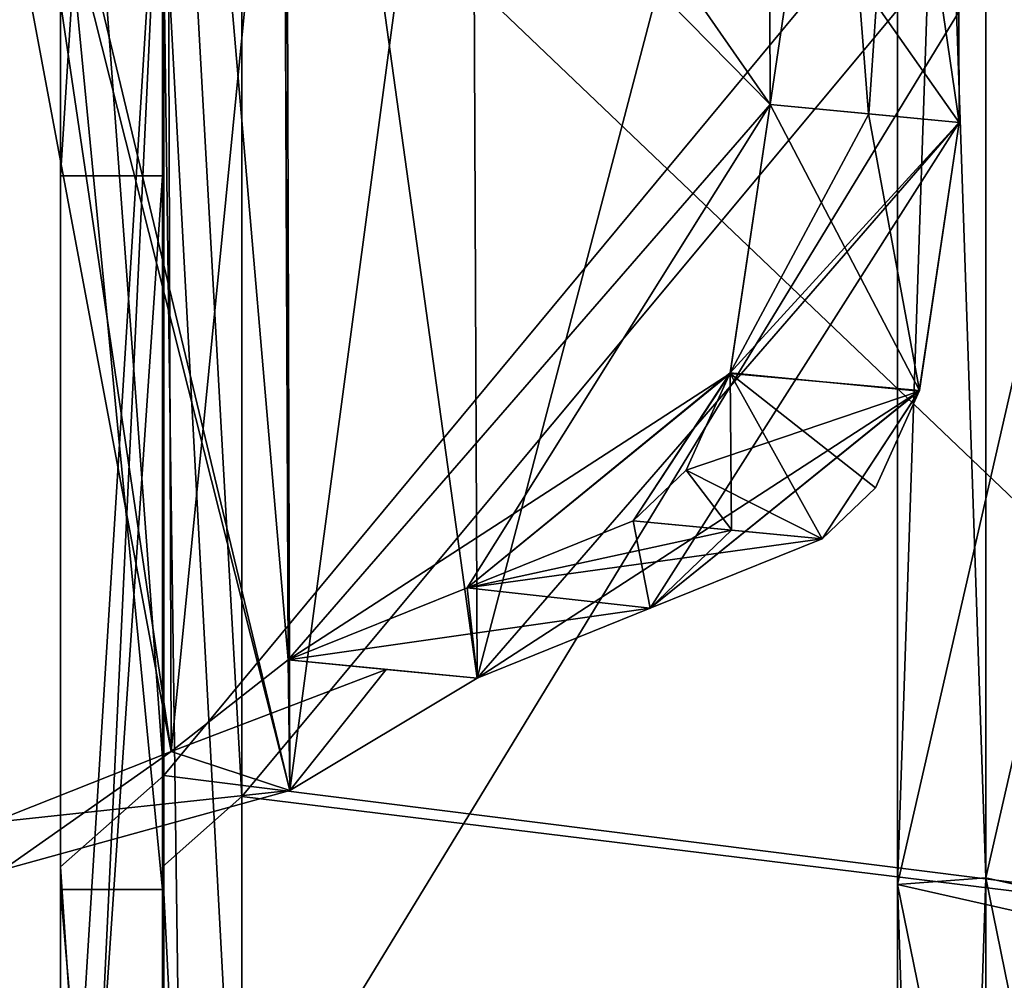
# Model space of a CAD drawing. Extents: x -1633 to 62, y -535 to 375.
# Tile 110 of 256: x -1293 to -1279, y 38 to 52. Entities that reach past the tile are written whole.
import ezdxf

# ---------------------------------------------------------------- set-up
doc = ezdxf.new("R2010")
doc.units = 0
doc.header["$LTSCALE"] = 33.374815
for name, color, linetype in [('1196', 7, 'CONTINUOUS'), ('1203', 7, 'CONTINUOUS'), ('1208', 7, 'CONTINUOUS'), ('1209', 7, 'CONTINUOUS'), ('1212', 7, 'CONTINUOUS'), ('1219', 7, 'CONTINUOUS'), ('1224', 7, 'CONTINUOUS'), ('1225', 7, 'CONTINUOUS'), ('1227', 7, 'CONTINUOUS'), ('1228', 7, 'CONTINUOUS'), ('1240', 7, 'CONTINUOUS'), ('1241', 7, 'CONTINUOUS'), ('1244', 7, 'CONTINUOUS'), ('1245', 7, 'CONTINUOUS'), ('1246', 7, 'CONTINUOUS'), ('1247', 7, 'CONTINUOUS'), ('824', 7, 'CONTINUOUS'), ('825', 7, 'CONTINUOUS'), ('826', 7, 'CONTINUOUS'), ('828', 7, 'CONTINUOUS'), ('829', 7, 'CONTINUOUS'), ('830', 7, 'CONTINUOUS'), ('831', 7, 'CONTINUOUS'), ('832', 7, 'CONTINUOUS'), ('834', 7, 'CONTINUOUS'), ('835', 7, 'CONTINUOUS'), ('836', 7, 'CONTINUOUS'), ('837', 7, 'CONTINUOUS'), ('843', 7, 'CONTINUOUS'), ('849', 7, 'CONTINUOUS'), ('851', 7, 'CONTINUOUS')]:
    doc.layers.add(name, color=color, linetype=linetype)

msp = doc.modelspace()

# ---------------------------------------------------------------- linework, layer by layer
at = {"layer": '1196', "color": 7, "linetype": 'CONTINUOUS'}
for points in [[(-1279.293, 69.01, 143.453), (-1279.231, 50.37, 149.395), (-1286.404, 60.565, 127.844), (-1279.293, 69.01, 143.453)], [(-1286.404, 60.565, 127.844), (-1279.231, 50.37, 149.395), (-1286.322, 42.193, 133.378), (-1286.404, 60.565, 127.844)], [(-1286.322, 42.193, 133.378), (-1279.231, 50.37, 149.395), (-1279.82, 46.416, 148.893), (-1286.322, 42.193, 133.378)], [(-1283.778, 43.221, 139.595), (-1286.322, 42.193, 133.378), (-1279.82, 46.416, 148.893), (-1283.778, 43.221, 139.595)], [(-1281.246, 44.244, 145.789), (-1283.778, 43.221, 139.595), (-1279.82, 46.416, 148.893), (-1281.246, 44.244, 145.789)]]:
    msp.add_3dface(points, dxfattribs=at)
at = {"layer": '1203', "color": 7, "linetype": 'CONTINUOUS'}
for points in [[(-1286.404, 60.57, -127.842), (-1286.322, 42.193, -133.378), (-1279.293, 69.01, -143.453), (-1286.404, 60.57, -127.842)], [(-1279.293, 69.01, -143.453), (-1286.322, 42.193, -133.378), (-1279.231, 50.37, -149.395), (-1279.293, 69.01, -143.453)], [(-1286.322, 42.193, -133.378), (-1283.778, 43.221, -139.593), (-1279.231, 50.37, -149.395), (-1286.322, 42.193, -133.378)], [(-1279.231, 50.37, -149.395), (-1283.778, 43.221, -139.593), (-1279.817, 46.424, -148.898), (-1279.231, 50.37, -149.395)], [(-1283.778, 43.221, -139.593), (-1281.246, 44.244, -145.789), (-1279.817, 46.424, -148.898), (-1283.778, 43.221, -139.593)], [(-1279.817, 46.424, -148.898), (-1281.246, 44.244, -145.789), (-1280.465, 44.991, -147.596), (-1279.817, 46.424, -148.898)]]:
    msp.add_3dface(points, dxfattribs=at)
at = {"layer": '1208', "color": 7, "linetype": 'CONTINUOUS'}
for points in [[(-1293.343, 57.409, -123.69), (-1289.079, 40.542, -130.178), (-1289.141, 62.511, -123.442), (-1293.343, 57.409, -123.69)], [(-1289.079, 40.542, -130.178), (-1286.404, 60.57, -127.842), (-1289.141, 62.511, -123.442), (-1289.079, 40.542, -130.178)], [(-1286.322, 42.193, -133.378), (-1286.404, 60.57, -127.842), (-1289.079, 40.542, -130.178), (-1286.322, 42.193, -133.378)], [(-1293.343, 57.409, -123.69), (-1293.302, 39.373, -128.936), (-1289.079, 40.542, -130.178), (-1293.343, 57.409, -123.69)]]:
    msp.add_3dface(points, dxfattribs=at)
at = {"layer": '1209', "color": 7, "linetype": 'CONTINUOUS'}
for points in [[(-1289.079, 40.542, 130.178), (-1293.346, 58.313, 123.374), (-1289.141, 62.511, 123.442), (-1289.079, 40.542, 130.178)], [(-1286.404, 60.565, 127.844), (-1286.322, 42.193, 133.378), (-1289.141, 62.511, 123.442), (-1286.404, 60.565, 127.844)], [(-1286.322, 42.193, 133.378), (-1289.079, 40.542, 130.178), (-1289.141, 62.511, 123.442), (-1286.322, 42.193, 133.378)], [(-1293.302, 39.373, 128.936), (-1293.346, 58.313, 123.374), (-1289.079, 40.542, 130.178), (-1293.302, 39.373, 128.936)]]:
    msp.add_3dface(points, dxfattribs=at)
at = {"layer": '1212', "color": 7, "linetype": 'CONTINUOUS'}
for points in [[(-1282.012, 50.633, 150.488), (-1282.077, 69.868, 144.33), (-1289.165, 57.908, 129.967), (-1282.012, 50.633, 150.488)], [(-1289.102, 42.463, 134.473), (-1282.012, 50.633, 150.488), (-1289.165, 57.908, 129.967), (-1289.102, 42.463, 134.473)], [(-1282.012, 50.633, 150.488), (-1289.102, 42.463, 134.473), (-1286.471, 43.523, 140.902), (-1282.012, 50.633, 150.488)], [(-1282.012, 50.633, 150.488), (-1286.471, 43.523, 140.902), (-1282.599, 46.686, 149.99), (-1282.012, 50.633, 150.488)], [(-1286.471, 43.523, 140.902), (-1284.028, 44.507, 146.879), (-1282.599, 46.686, 149.99), (-1286.471, 43.523, 140.902)], [(-1282.599, 46.686, 149.99), (-1284.028, 44.507, 146.879), (-1283.247, 45.253, 148.687), (-1282.599, 46.686, 149.99)]]:
    msp.add_3dface(points, dxfattribs=at)
at = {"layer": '1219', "color": 7, "linetype": 'CONTINUOUS'}
for points in [[(-1282.077, 69.868, -144.33), (-1282.012, 50.633, -150.488), (-1289.182, 60.938, -128.914), (-1282.077, 69.868, -144.33)], [(-1282.012, 50.633, -150.488), (-1289.102, 42.462, -134.472), (-1289.182, 60.938, -128.914), (-1282.012, 50.633, -150.488)], [(-1289.102, 42.462, -134.472), (-1282.012, 50.633, -150.488), (-1282.603, 46.675, -149.983), (-1289.102, 42.462, -134.472)], [(-1286.472, 43.522, -140.9), (-1289.102, 42.462, -134.472), (-1282.603, 46.675, -149.983), (-1286.472, 43.522, -140.9)], [(-1284.028, 44.507, -146.88), (-1286.472, 43.522, -140.9), (-1282.603, 46.675, -149.983), (-1284.028, 44.507, -146.88)]]:
    msp.add_3dface(points, dxfattribs=at)
at = {"layer": '1224', "color": 7, "linetype": 'CONTINUOUS'}
for points in [[(-1293.519, 59.309, 126.199), (-1290.825, 41.114, 132.55), (-1290.9, 63.36, 125.719), (-1293.519, 59.309, 126.199)], [(-1290.825, 41.114, 132.55), (-1289.165, 57.908, 129.967), (-1290.9, 63.36, 125.719), (-1290.825, 41.114, 132.55)], [(-1293.464, 40.071, 131.849), (-1290.825, 41.114, 132.55), (-1293.519, 59.309, 126.199), (-1293.464, 40.071, 131.849)], [(-1290.825, 41.114, 132.55), (-1289.102, 42.463, 134.473), (-1289.165, 57.908, 129.967), (-1290.825, 41.114, 132.55)]]:
    msp.add_3dface(points, dxfattribs=at)
at = {"layer": '1225', "color": 7, "linetype": 'CONTINUOUS'}
for points in [[(-1290.825, 41.114, -132.55), (-1293.504, 55.386, -127.532), (-1290.9, 63.36, -125.719), (-1290.825, 41.114, -132.55)], [(-1289.102, 42.462, -134.472), (-1290.825, 41.114, -132.55), (-1290.9, 63.36, -125.719), (-1289.102, 42.462, -134.472)], [(-1289.182, 60.938, -128.914), (-1289.102, 42.462, -134.472), (-1290.9, 63.36, -125.719), (-1289.182, 60.938, -128.914)], [(-1290.825, 41.114, -132.55), (-1293.464, 40.071, -131.849), (-1293.504, 55.386, -127.532), (-1290.825, 41.114, -132.55)]]:
    msp.add_3dface(points, dxfattribs=at)
at = {"layer": '1227', "color": 7, "linetype": 'CONTINUOUS'}
for points in [[(-1282.012, 50.633, 150.488), (-1279.293, 69.01, 143.453), (-1282.077, 69.868, 144.33), (-1282.012, 50.633, 150.488)], [(-1282.012, 50.633, 150.488), (-1280.562, 50.496, 149.918), (-1279.293, 69.01, 143.453), (-1282.012, 50.633, 150.488)], [(-1279.231, 50.37, 149.395), (-1279.293, 69.01, 143.453), (-1280.562, 50.496, 149.918), (-1279.231, 50.37, 149.395)]]:
    msp.add_3dface(points, dxfattribs=at)
at = {"layer": '1228', "color": 7, "linetype": 'CONTINUOUS'}
for points in [[(-1284.028, 44.507, 146.879), (-1286.471, 43.523, 140.902), (-1282.577, 44.37, 146.311), (-1284.028, 44.507, 146.879)], [(-1281.246, 44.244, 145.789), (-1282.577, 44.37, 146.311), (-1286.471, 43.523, 140.902), (-1281.246, 44.244, 145.789)], [(-1283.778, 43.221, 139.595), (-1281.246, 44.244, 145.789), (-1286.471, 43.523, 140.902), (-1283.778, 43.221, 139.595)], [(-1289.102, 42.463, 134.473), (-1283.778, 43.221, 139.595), (-1286.471, 43.523, 140.902), (-1289.102, 42.463, 134.473)], [(-1286.322, 42.193, 133.378), (-1283.778, 43.221, 139.595), (-1289.102, 42.463, 134.473), (-1286.322, 42.193, 133.378)], [(-1287.663, 42.319, 133.886), (-1286.322, 42.193, 133.378), (-1289.102, 42.463, 134.473), (-1287.663, 42.319, 133.886)]]:
    msp.add_3dface(points, dxfattribs=at)
at = {"layer": '1240', "color": 7, "linetype": 'CONTINUOUS'}
for points in [[(-1284.028, 44.507, -146.88), (-1283.778, 43.221, -139.593), (-1286.472, 43.522, -140.9), (-1284.028, 44.507, -146.88)], [(-1282.582, 44.37, -146.313), (-1283.778, 43.221, -139.593), (-1284.028, 44.507, -146.88), (-1282.582, 44.37, -146.313)], [(-1281.246, 44.244, -145.789), (-1283.778, 43.221, -139.593), (-1282.582, 44.37, -146.313), (-1281.246, 44.244, -145.789)], [(-1286.472, 43.522, -140.9), (-1286.322, 42.193, -133.378), (-1289.102, 42.462, -134.472), (-1286.472, 43.522, -140.9)], [(-1283.778, 43.221, -139.593), (-1286.322, 42.193, -133.378), (-1286.472, 43.522, -140.9), (-1283.778, 43.221, -139.593)], [(-1289.102, 42.462, -134.472), (-1286.322, 42.193, -133.378), (-1287.663, 42.319, -133.885), (-1289.102, 42.462, -134.472)]]:
    msp.add_3dface(points, dxfattribs=at)
at = {"layer": '1241', "color": 7, "linetype": 'CONTINUOUS'}
for points in [[(-1279.293, 69.01, -143.453), (-1279.231, 50.37, -149.395), (-1282.077, 69.868, -144.33), (-1279.293, 69.01, -143.453)], [(-1282.077, 69.868, -144.33), (-1279.231, 50.37, -149.395), (-1280.566, 50.496, -149.92), (-1282.077, 69.868, -144.33)], [(-1282.012, 50.633, -150.488), (-1282.077, 69.868, -144.33), (-1280.566, 50.496, -149.92), (-1282.012, 50.633, -150.488)]]:
    msp.add_3dface(points, dxfattribs=at)
at = {"layer": '1244', "color": 7, "linetype": 'CONTINUOUS'}
for points in [[(-1287.663, 42.319, 133.886), (-1289.102, 42.463, 134.473), (-1290.825, 41.114, 132.55), (-1287.663, 42.319, 133.886)], [(-1289.079, 40.542, 130.178), (-1287.663, 42.319, 133.886), (-1290.825, 41.114, 132.55), (-1289.079, 40.542, 130.178)], [(-1289.079, 40.542, 130.178), (-1286.322, 42.193, 133.378), (-1287.663, 42.319, 133.886), (-1289.079, 40.542, 130.178)], [(-1293.464, 40.071, 131.849), (-1289.079, 40.542, 130.178), (-1290.825, 41.114, 132.55), (-1293.464, 40.071, 131.849)], [(-1293.302, 39.373, 128.936), (-1289.079, 40.542, 130.178), (-1293.464, 40.071, 131.849), (-1293.302, 39.373, 128.936)]]:
    msp.add_3dface(points, dxfattribs=at)
at = {"layer": '1245', "color": 7, "linetype": 'CONTINUOUS'}
for points in [[(-1289.102, 42.462, -134.472), (-1289.079, 40.542, -130.178), (-1290.825, 41.114, -132.55), (-1289.102, 42.462, -134.472)], [(-1289.079, 40.542, -130.178), (-1289.102, 42.462, -134.472), (-1287.663, 42.319, -133.885), (-1289.079, 40.542, -130.178)], [(-1286.322, 42.193, -133.378), (-1289.079, 40.542, -130.178), (-1287.663, 42.319, -133.885), (-1286.322, 42.193, -133.378)], [(-1293.302, 39.373, -128.936), (-1293.464, 40.071, -131.849), (-1290.825, 41.114, -132.55), (-1293.302, 39.373, -128.936)], [(-1289.079, 40.542, -130.178), (-1293.302, 39.373, -128.936), (-1290.825, 41.114, -132.55), (-1289.079, 40.542, -130.178)]]:
    msp.add_3dface(points, dxfattribs=at)
at = {"layer": '1246', "color": 7, "linetype": 'CONTINUOUS'}
for points in [[(-1280.562, 50.496, 149.918), (-1282.012, 50.633, 150.488), (-1282.599, 46.686, 149.99), (-1280.562, 50.496, 149.918)], [(-1279.231, 50.37, 149.395), (-1280.562, 50.496, 149.918), (-1282.599, 46.686, 149.99), (-1279.231, 50.37, 149.395)], [(-1279.82, 46.416, 148.893), (-1279.231, 50.37, 149.395), (-1282.599, 46.686, 149.99), (-1279.82, 46.416, 148.893)], [(-1279.82, 46.416, 148.893), (-1282.599, 46.686, 149.99), (-1283.247, 45.253, 148.687), (-1279.82, 46.416, 148.893)], [(-1281.246, 44.244, 145.789), (-1279.82, 46.416, 148.893), (-1283.247, 45.253, 148.687), (-1281.246, 44.244, 145.789)], [(-1284.028, 44.507, 146.879), (-1282.577, 44.37, 146.311), (-1283.247, 45.253, 148.687), (-1284.028, 44.507, 146.879)], [(-1282.577, 44.37, 146.311), (-1281.246, 44.244, 145.789), (-1283.247, 45.253, 148.687), (-1282.577, 44.37, 146.311)]]:
    msp.add_3dface(points, dxfattribs=at)
at = {"layer": '1247', "color": 7, "linetype": 'CONTINUOUS'}
for points in [[(-1282.012, 50.633, -150.488), (-1279.817, 46.424, -148.898), (-1282.603, 46.675, -149.983), (-1282.012, 50.633, -150.488)], [(-1279.817, 46.424, -148.898), (-1282.012, 50.633, -150.488), (-1280.566, 50.496, -149.92), (-1279.817, 46.424, -148.898)], [(-1279.231, 50.37, -149.395), (-1279.817, 46.424, -148.898), (-1280.566, 50.496, -149.92), (-1279.231, 50.37, -149.395)], [(-1282.582, 44.37, -146.313), (-1284.028, 44.507, -146.88), (-1282.603, 46.675, -149.983), (-1282.582, 44.37, -146.313)], [(-1280.465, 44.991, -147.596), (-1281.246, 44.244, -145.789), (-1282.603, 46.675, -149.983), (-1280.465, 44.991, -147.596)], [(-1281.246, 44.244, -145.789), (-1282.582, 44.37, -146.313), (-1282.603, 46.675, -149.983), (-1281.246, 44.244, -145.789)], [(-1279.817, 46.424, -148.898), (-1280.465, 44.991, -147.596), (-1282.603, 46.675, -149.983), (-1279.817, 46.424, -148.898)]]:
    msp.add_3dface(points, dxfattribs=at)
at = {"layer": '824', "color": 7, "linetype": 'CONTINUOUS'}
for points in [[(-1292.455, 73.09, -40.374), (-1292.455, 52.784, -84.03), (-1292.455, 49.584, -67.184), (-1292.455, 73.09, -40.374)], [(-1292.455, 61.315, -106.205), (-1292.455, 39.416, -116.127), (-1292.455, 52.784, -84.03), (-1292.455, 61.315, -106.205)], [(-1292.455, 54.236, 109.989), (-1292.455, 54.584, 63.189), (-1292.455, 39.086, 73.787), (-1292.455, 54.236, 109.989)], [(-1292.455, 31.74, 118.456), (-1292.455, 54.236, 109.989), (-1292.455, 21.611, 80.655), (-1292.455, 31.74, 118.456)], [(-1292.455, 21.611, 80.655), (-1292.455, 54.236, 109.989), (-1292.455, 39.086, 73.787), (-1292.455, 21.611, 80.655)], [(-1292.455, 39.416, -116.127), (-1292.455, 16.004, -121.585), (-1292.455, 52.784, -84.03), (-1292.455, 39.416, -116.127)], [(-1292.455, 52.784, -84.03), (-1292.455, 16.004, -121.585), (-1292.455, 27.581, -78.813), (-1292.455, 52.784, -84.03)], [(-1292.455, 52.784, -84.03), (-1292.455, 27.581, -78.813), (-1292.455, 49.584, -67.184), (-1292.455, 52.784, -84.03)]]:
    msp.add_3dface(points, dxfattribs=at)
at = {"layer": '825', "color": 7, "linetype": 'CONTINUOUS'}
for points in [[(-1290.934, 63.406, -109.823), (-1272.647, 62.804, -134.683), (-1290.934, 40.762, -120.082), (-1290.934, 63.406, -109.823)], [(-1272.647, 62.804, -134.683), (-1272.647, 38.462, -143.542), (-1290.934, 40.762, -120.082), (-1272.647, 62.804, -134.683)], [(-1272.647, 38.462, 143.542), (-1272.647, 62.804, 134.683), (-1290.934, 32.821, 122.491), (-1272.647, 38.462, 143.542)], [(-1290.934, 32.821, 122.491), (-1272.647, 62.804, 134.683), (-1290.934, 56.088, 113.735), (-1290.934, 32.821, 122.491)], [(-1290.934, 40.762, -120.082), (-1272.647, 38.462, -143.542), (-1290.934, 16.552, -125.727), (-1290.934, 40.762, -120.082)], [(-1272.647, 38.462, -143.542), (-1272.647, 12.952, -148.04), (-1290.934, 16.552, -125.727), (-1272.647, 38.462, -143.542)]]:
    msp.add_3dface(points, dxfattribs=at)
at = {"layer": '826', "color": 7, "linetype": 'CONTINUOUS'}
for points in [[(-1272.647, 38.462, 143.542), (-1290.934, 32.821, 122.491), (-1290.934, 8.294, 126.541), (-1272.647, 38.462, 143.542)], [(-1272.647, 12.952, 148.04), (-1272.647, 38.462, 143.542), (-1290.934, 8.294, 126.541), (-1272.647, 12.952, 148.04)]]:
    msp.add_3dface(points, dxfattribs=at)
at = {"layer": '828', "color": 7, "linetype": 'CONTINUOUS'}
for points in [[(-1280.138, 39.158, -297.433), (-1272.147, 74.064, -276.41), (-1280.138, 77.646, -289.778), (-1280.138, 39.158, -297.433)], [(-1272.147, 37.351, -283.712), (-1272.147, 74.064, -276.41), (-1280.138, 39.158, -297.433), (-1272.147, 37.351, -283.712)], [(-1280.138, 0, -300), (-1272.147, 37.351, -283.712), (-1280.138, 39.158, -297.433), (-1280.138, 0, -300)]]:
    msp.add_3dface(points, dxfattribs=at)
at = {"layer": '829', "color": 7, "linetype": 'CONTINUOUS'}
for points in [[(-1280.138, 77.646, 289.778), (-1272.147, 74.064, 276.41), (-1272.147, 37.351, 283.712), (-1280.138, 77.646, 289.778)], [(-1280.138, 77.646, 289.778), (-1272.147, 37.351, 283.712), (-1280.138, 39.158, 297.433), (-1280.138, 77.646, 289.778)], [(-1272.147, 37.351, 283.712), (-1272.147, 0, 286.16), (-1280.138, 39.158, 297.433), (-1272.147, 37.351, 283.712)], [(-1280.138, 39.158, 297.433), (-1272.147, 0, 286.16), (-1280.138, 0, 300), (-1280.138, 39.158, 297.433)]]:
    msp.add_3dface(points, dxfattribs=at)
at = {"layer": '830', "color": 7, "linetype": 'CONTINUOUS'}
for points in [[(-1290.955, 49.584, -67.184), (-1290.955, 52.784, -84.03), (-1290.955, 73.09, -40.374), (-1290.955, 49.584, -67.184)], [(-1290.955, 61.315, -106.205), (-1290.955, 52.784, -84.03), (-1290.955, 39.416, -116.127), (-1290.955, 61.315, -106.205)], [(-1290.955, 39.086, 73.787), (-1290.955, 54.584, 63.189), (-1290.955, 54.236, 109.989), (-1290.955, 39.086, 73.787)], [(-1290.955, 31.74, 118.456), (-1290.955, 39.086, 73.787), (-1290.955, 54.236, 109.989), (-1290.955, 31.74, 118.456)], [(-1290.955, 52.784, -84.03), (-1290.955, 27.581, -78.813), (-1290.955, 39.416, -116.127), (-1290.955, 52.784, -84.03)], [(-1290.955, 27.581, -78.813), (-1290.955, 52.784, -84.03), (-1290.955, 49.584, -67.184), (-1290.955, 27.581, -78.813)], [(-1290.955, 27.581, -78.813), (-1290.955, 16.004, -121.585), (-1290.955, 39.416, -116.127), (-1290.955, 27.581, -78.813)], [(-1290.955, 21.611, 80.655), (-1290.955, 39.086, 73.787), (-1290.955, 31.74, 118.456), (-1290.955, 21.611, 80.655)]]:
    msp.add_3dface(points, dxfattribs=at)
at = {"layer": '831', "color": 7, "linetype": 'CONTINUOUS'}
for points in [[(-1289.785, 62.924, -108.988), (-1289.785, 40.453, -119.169), (-1271.498, 62.396, -133.809), (-1289.785, 62.924, -108.988)], [(-1271.498, 62.396, -133.809), (-1289.785, 40.453, -119.169), (-1271.498, 38.212, -142.611), (-1271.498, 62.396, -133.809)], [(-1271.498, 38.212, 142.611), (-1289.785, 55.661, 112.87), (-1271.498, 62.396, 133.809), (-1271.498, 38.212, 142.611)], [(-1289.785, 32.572, 121.56), (-1289.785, 55.661, 112.87), (-1271.498, 38.212, 142.611), (-1289.785, 32.572, 121.56)], [(-1289.785, 40.453, -119.169), (-1289.785, 16.426, -124.771), (-1271.498, 38.212, -142.611), (-1289.785, 40.453, -119.169)], [(-1271.498, 38.212, -142.611), (-1289.785, 16.426, -124.771), (-1271.498, 12.868, -147.08), (-1271.498, 38.212, -142.611)]]:
    msp.add_3dface(points, dxfattribs=at)
at = {"layer": '832', "color": 7, "linetype": 'CONTINUOUS'}
msp.add_3dface([(-1289.785, 32.572, 121.56), (-1271.498, 38.212, 142.611), (-1271.498, 12.868, 147.08), (-1289.785, 32.572, 121.56)], dxfattribs=at)
at = {"layer": '834', "color": 7, "linetype": 'CONTINUOUS'}
for points in [[(-1278.839, 39.256, -298.177), (-1278.839, 77.84, -290.502), (-1270.848, 37.449, -284.456), (-1278.839, 39.256, -298.177)], [(-1270.848, 37.449, -284.456), (-1278.839, 77.84, -290.502), (-1270.848, 74.258, -277.134), (-1270.848, 37.449, -284.456)], [(-1278.839, 0, -300.75), (-1278.839, 39.256, -298.177), (-1270.848, 0, -286.91), (-1278.839, 0, -300.75)], [(-1270.848, 0, -286.91), (-1278.839, 39.256, -298.177), (-1270.848, 37.449, -284.456), (-1270.848, 0, -286.91)]]:
    msp.add_3dface(points, dxfattribs=at)
at = {"layer": '835', "color": 7, "linetype": 'CONTINUOUS'}
for points in [[(-1270.848, 74.258, 277.134), (-1278.839, 77.84, 290.502), (-1278.839, 39.256, 298.177), (-1270.848, 74.258, 277.134)], [(-1270.848, 74.258, 277.134), (-1278.839, 39.256, 298.177), (-1270.848, 37.449, 284.456), (-1270.848, 74.258, 277.134)], [(-1278.839, 39.256, 298.177), (-1278.839, 0, 300.75), (-1270.848, 37.449, 284.456), (-1278.839, 39.256, 298.177)]]:
    msp.add_3dface(points, dxfattribs=at)
at = {"layer": '836', "color": 7, "linetype": 'CONTINUOUS'}
for points in [[(-1278.839, 39.256, -298.177), (-1280.138, 77.646, -289.778), (-1278.839, 77.84, -290.502), (-1278.839, 39.256, -298.177)], [(-1280.138, 39.158, -297.433), (-1280.138, 77.646, -289.778), (-1278.839, 39.256, -298.177), (-1280.138, 39.158, -297.433)], [(-1278.839, 0, -300.75), (-1280.138, 39.158, -297.433), (-1278.839, 39.256, -298.177), (-1278.839, 0, -300.75)], [(-1280.138, 0, -300), (-1280.138, 39.158, -297.433), (-1278.839, 0, -300.75), (-1280.138, 0, -300)]]:
    msp.add_3dface(points, dxfattribs=at)
at = {"layer": '837', "color": 7, "linetype": 'CONTINUOUS'}
for points in [[(-1280.138, 77.646, 289.778), (-1280.138, 39.158, 297.433), (-1278.839, 77.84, 290.502), (-1280.138, 77.646, 289.778)], [(-1278.839, 77.84, 290.502), (-1280.138, 39.158, 297.433), (-1278.839, 39.256, 298.177), (-1278.839, 77.84, 290.502)], [(-1280.138, 39.158, 297.433), (-1280.138, 0, 300), (-1278.839, 39.256, 298.177), (-1280.138, 39.158, 297.433)], [(-1278.839, 39.256, 298.177), (-1280.138, 0, 300), (-1278.839, 0, 300.75), (-1278.839, 39.256, 298.177)]]:
    msp.add_3dface(points, dxfattribs=at)
at = {"layer": '843', "color": 7, "linetype": 'CONTINUOUS'}
for points in [[(-1292.455, 61.315, -106.205), (-1290.934, 63.406, -109.823), (-1290.934, 40.762, -120.082), (-1292.455, 61.315, -106.205)], [(-1292.455, 39.416, -116.127), (-1292.455, 61.315, -106.205), (-1290.934, 40.762, -120.082), (-1292.455, 39.416, -116.127)], [(-1292.455, 54.236, 109.989), (-1292.455, 31.74, 118.456), (-1290.934, 56.088, 113.735), (-1292.455, 54.236, 109.989)], [(-1290.934, 56.088, 113.735), (-1292.455, 31.74, 118.456), (-1292.063, 32.315, 120.603), (-1290.934, 56.088, 113.735)], [(-1290.934, 32.821, 122.491), (-1290.934, 56.088, 113.735), (-1292.063, 32.315, 120.603), (-1290.934, 32.821, 122.491)], [(-1292.455, 39.416, -116.127), (-1290.934, 40.762, -120.082), (-1290.934, 16.552, -125.727), (-1292.455, 39.416, -116.127)], [(-1292.455, 16.004, -121.585), (-1292.455, 39.416, -116.127), (-1290.934, 16.552, -125.727), (-1292.455, 16.004, -121.585)]]:
    msp.add_3dface(points, dxfattribs=at)
at = {"layer": '849', "color": 7, "linetype": 'CONTINUOUS'}
for points in [[(-1290.955, 61.315, -106.205), (-1289.785, 40.453, -119.169), (-1289.785, 62.924, -108.988), (-1290.955, 61.315, -106.205)], [(-1290.955, 61.315, -106.205), (-1290.955, 39.416, -116.127), (-1289.785, 40.453, -119.169), (-1290.955, 61.315, -106.205)], [(-1290.955, 54.236, 109.989), (-1289.785, 55.661, 112.87), (-1289.785, 32.572, 121.56), (-1290.955, 54.236, 109.989)], [(-1290.955, 31.74, 118.456), (-1290.955, 54.236, 109.989), (-1290.653, 32.183, 120.107), (-1290.955, 31.74, 118.456)], [(-1290.955, 54.236, 109.989), (-1289.785, 32.572, 121.56), (-1290.653, 32.183, 120.107), (-1290.955, 54.236, 109.989)], [(-1290.955, 39.416, -116.127), (-1289.785, 16.426, -124.771), (-1289.785, 40.453, -119.169), (-1290.955, 39.416, -116.127)], [(-1290.955, 39.416, -116.127), (-1290.955, 16.004, -121.585), (-1289.785, 16.426, -124.771), (-1290.955, 39.416, -116.127)]]:
    msp.add_3dface(points, dxfattribs=at)
at = {"layer": '851', "color": 7, "linetype": 'CONTINUOUS'}
for points in [[(-1292.455, 73.09, -40.374), (-1292.455, 49.584, -67.184), (-1290.955, 73.09, -40.374), (-1292.455, 73.09, -40.374)], [(-1292.455, 49.584, -67.184), (-1290.955, 49.584, -67.184), (-1290.955, 73.09, -40.374), (-1292.455, 49.584, -67.184)], [(-1292.455, 39.086, 73.787), (-1292.455, 54.584, 63.189), (-1290.955, 39.086, 73.787), (-1292.455, 39.086, 73.787)], [(-1292.455, 54.584, 63.189), (-1290.955, 54.584, 63.189), (-1290.955, 39.086, 73.787), (-1292.455, 54.584, 63.189)], [(-1292.455, 49.584, -67.184), (-1292.455, 27.581, -78.813), (-1290.955, 49.584, -67.184), (-1292.455, 49.584, -67.184)], [(-1292.455, 27.581, -78.813), (-1290.955, 27.581, -78.813), (-1290.955, 49.584, -67.184), (-1292.455, 27.581, -78.813)], [(-1292.455, 21.611, 80.655), (-1292.455, 39.086, 73.787), (-1290.955, 21.611, 80.655), (-1292.455, 21.611, 80.655)], [(-1292.455, 39.086, 73.787), (-1290.955, 39.086, 73.787), (-1290.955, 21.611, 80.655), (-1292.455, 39.086, 73.787)]]:
    msp.add_3dface(points, dxfattribs=at)

doc.saveas('drawing.dxf')
